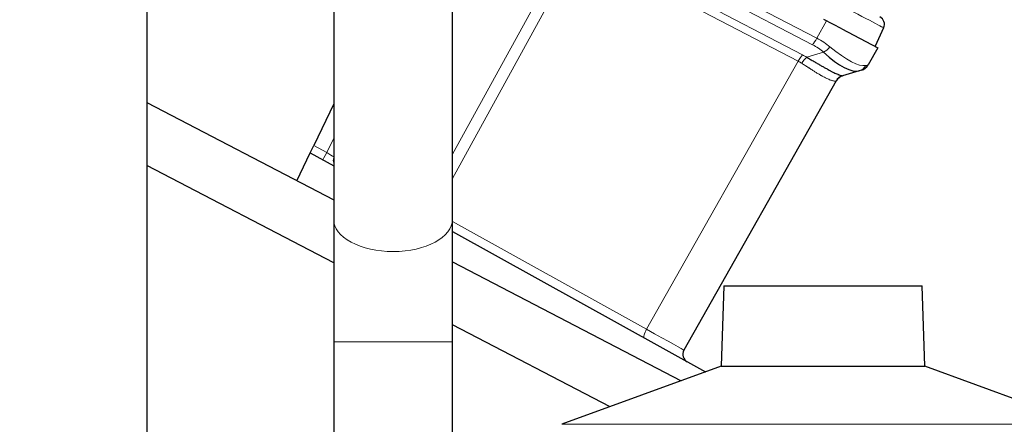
# Model space of a CAD drawing. Header units: inches. Extents: x 0 to 23760, y -13 to 16800.
# Tile 168 of 247: x 12560 to 12908, y 7665 to 7808. Entities that reach past the tile are written whole.
import ezdxf

# ---------------------------------------------------------------- set-up
doc = ezdxf.new("R2010")
doc.units = ezdxf.units.IN
doc.layers.add('254', color=7, linetype='Continuous', true_color=0xffffff)
doc.styles.add('latin_extended', font='simplex.shx')
doc.dimstyles.get("Standard").update_dxf_attribs({"dimtxt": 0.18, "dimasz": 0.18, "dimexe": 0.18, "dimexo": 0.0625, "dimgap": 0.09, "dimtad": 0, "dimtih": 1, "dimtoh": 1, "dimdec": 4, "dimzin": 0, "dimdsep": 46, "dimtxsty": 'Standard', "dimcen": 0.09, "dimadec": 0, "dimazin": 0, "dimtfac": 1, "dimtdec": 4, "dimtofl": 0, "dimtmove": 0, "dimatfit": 3, "dimfxl": 1, "dimtolj": 1, "dimtzin": 0, "dimarcsym": 0})

# ---------------------------------------------------------------- blocks, each defined once
blk = doc.blocks.new('_U6')
at = {"layer": '254', "color": 3, "linetype": 'Continuous', "lineweight": 13, "transparency": 16777216}
for p, q in [((12216.62, 8777.37), (13529.4, 8777.37)), ((13489.4, 6452.14), (13489.4, 8637.37)), ((11675.79, 6312.14), (13529.4, 6312.14))]:
    blk.add_line(p, q, dxfattribs=at)
at = {"layer": '254', "color": 3, "transparency": 16777216}
for points in [[(13512.73, 8637.37), (13466.07, 8637.37), (13489.4, 8777.37)], [(13466.07, 6452.14), (13512.73, 6452.14), (13489.4, 6312.14)]]:
    blk.add_solid(points, dxfattribs=at)
at = {"layer": 'Defpoints', "color": 0, "transparency": 16777216}
for p in [(12176.62, 8777.37), (13489.4, 8777.37), (11635.79, 6312.14)]:
    blk.add_point(p, dxfattribs=at)
at = {"layer": '254', "color": 2, "lineweight": 13, "transparency": 16777216, "insert": (13279.4, 7298.09), "char_height": 140, "attachment_point": 1, "rotation": 90, "style": 'latin_extended'}
blk.add_mtext('\\A1;2465', dxfattribs=at)

msp = doc.modelspace()

# ---------------------------------------------------------------- linework, layer by layer
at = {"layer": '254', "color": 2, "linetype": 'Continuous', "lineweight": 25}
for p, q in [((12670.671, 7957.841), (12670.671, 7737.121)), ((12712.671, 7737.121), (12712.671, 7957.841)), ((12604.671, 7938.121), (12604.671, 7318.121)), ((12850.308, 7804.453), (12844.006, 7807.734)), ((12850.308, 7804.453), (12863.061, 7797.814)), ((12865.109, 7804.817), (12862.137, 7798.295)), ((12863.061, 7797.814), (12859.615, 7791.723)), ((12856.499, 7789.629), (12850.607, 7787.884)), ((12857.27, 7789.857), (12856.499, 7789.629)), ((12848.368, 7786.049), (12794.52, 7690.874)), ((12604.677, 7778.385), (12670.674, 7744.029)), ((12670.672, 7777.98), (12663.655, 7763.268)), ((12662.405, 7760.647), (12663.655, 7763.268)), ((12657.7, 7750.783), (12662.405, 7760.647)), ((12662.405, 7760.647), (12670.674, 7756.063)), ((12670.678, 7721.761), (12604.677, 7756.119)), ((12712.673, 7732.782), (12802.141, 7683.19)), ((12712.677, 7722.164), (12793.552, 7680.063)), ((12808.619, 7713.661), (12807.624, 7685.185)), ((12808.619, 7713.661), (12878.724, 7713.661)), ((12879.718, 7685.185), (12878.724, 7713.661)), ((12768.376, 7670.903), (12712.674, 7699.899)), ((12670.671, 7693.838), (12670.671, 7252.543)), ((12712.671, 7633.228), (12712.671, 7693.838)), ((12807.624, 7685.185), (12751.327, 7664.694)), ((12807.624, 7685.185), (12879.718, 7685.185)), ((12936.016, 7664.694), (12879.718, 7685.185))]:
    msp.add_line(p, q, dxfattribs=at)
at = {"layer": '254', "color": 110, "linetype": 'Continuous', "lineweight": 13}
for p, q in [((12839.945, 7798.876), (12762.577, 7839.151)), ((12764.103, 7841.444), (12841.471, 7801.168)), ((12759.104, 7835.538), (12836.427, 7795.287)), ((12712.672, 7760.188), (12753.916, 7835.222)), ((12757.566, 7833.272), (12712.672, 7751.597)), ((12834.909, 7793.01), (12757.587, 7833.261)), ((12841.471, 7801.168), (12844.917, 7807.259)), ((12837.928, 7794.429), (12843.887, 7796.194)), ((12781.313, 7698.278), (12834.909, 7793.01)), ((12663.655, 7763.268), (12668.232, 7760.731)), ((12668.232, 7760.731), (12670.672, 7765.848)), ((12712.672, 7736.326), (12781.313, 7698.278)), ((12670.671, 7693.838), (12691.671, 7693.838)), ((12691.671, 7693.838), (12712.671, 7693.838)), ((12751.327, 7664.694), (12936.016, 7664.694))]:
    msp.add_line(p, q, dxfattribs=at)
at = {"layer": '254', "color": 2, "linetype": 'Continuous', "lineweight": 25}
for centre, radius, start, end in [((12862.379, 7806.061), 3, 335.5, 62.5), ((12856.134, 7793.693), 4, 286.5, 330.5), ((12851.849, 7784.08), 4, 106.5, 150.5), ((12673.533, 7757.908), 3, 162.50801, 197.49321), ((12797.131, 7689.397), 3, 150.5, 241)]:
    msp.add_arc(centre, radius, start, end, dxfattribs=at)
at = {"layer": '254', "color": 110, "linetype": 'Continuous', "lineweight": 13}
for centre, major_axis, ratio, start_param, end_param in [((12841.061, 7817.158), (-24.047, 12.341), 0.0045296, 3.1418037, 4.4661133), ((12840.677, 7801.739), (1.847, 3.548), 0.2419219, 3.9095375, 4.6774824), ((12824.387, 7784.289), (28.804, 0.399), 0.722843, 0.7050916, 0.9259224), ((12823.655, 7781.426), (25.026, 7.413), 0.753739, 0.4419184, 0.6627493), ((12844.619, 7799.057), (2.644, 3.001), 0.4458674, 3.9942267, 4.7811627), ((12840.691, 7813.106), (-18.953, 21.143), 0.2465223, 2.1198236, 3.0036605), ((12835.694, 7792.424), (-1.847, -3.548), 0.2419219, 3.9095375, 4.6731191), ((12837.195, 7791.566), (-2.122, -3.391), 0.3160454, 3.9317134, 4.6962714), ((12819.372, 7776.984), (26.111, 7.967), 0.7536205, 0.5797522, 0.6547701), ((12818.64, 7774.122), (21.454, 14.341), 0.7066025, 0.298955, 0.373973), ((12855.363, 7793.464), (-1.136, 3.835), 0.9510037, 3.1415927, 3.9285287), ((12824.387, 7784.289), (35.228, 7.434), 0.0022709, 6.0603513, 6.2811821), ((12818.722, 7774.267), (29.645, 11.783), 0.002496, 6.2800837, 6.3599312), ((12668.275, 7760.823), (-1.454, -2.624), 0.0020575, 0, 1.5371699), ((12668.275, 7760.823), (-2.55, 1.623), 0.0331858, 1.5748603, 2.8135314), ((12691.671, 7737.121), (21, 0), 0.5410409, 3.1414945, 4.712389), ((12691.671, 7737.121), (21, 0), 0.5410409, 4.712389, 6.2831853), ((12781.901, 7697.839), (-1.454, -2.624), 0.2428118, 4.6794646, 6.2831853), ((12777.014, 7700.548), (-17.506, 9.674), 0.0047621, 3.1415449, 4.4669268)]:
    msp.add_ellipse(centre, major_axis=major_axis, ratio=ratio, start_param=start_param, end_param=end_param, dxfattribs=at)
at = {"layer": '254', "color": 2, "linetype": 'Continuous', "lineweight": 25}
for centre, major_axis, ratio, start_param, end_param in [((12840.691, 7813.106), (-16.664, 23.061), 0.3072628, 2.1502579, 3.0340948), ((12851.743, 7784.048), (1.136, -3.835), 0.9934032, 3.1415927, 3.910304)]:
    msp.add_ellipse(centre, major_axis=major_axis, ratio=ratio, start_param=start_param, end_param=end_param, dxfattribs=at)
msp.add_open_spline([(12837.928, 7794.429), (12838.36, 7794.181), (12838.784, 7793.935), (12839.621, 7793.447), (12840.032, 7793.206), (12840.538, 7792.909), (12840.639, 7792.849), (12840.84, 7792.731), (12840.939, 7792.673), (12841.237, 7792.498), (12841.433, 7792.383), (12842.012, 7792.043), (12842.389, 7791.822), (12843.123, 7791.396), (12843.48, 7791.189), (12844.177, 7790.792), (12844.516, 7790.6), (12845.01, 7790.325), (12845.172, 7790.235), (12845.412, 7790.103), (12845.492, 7790.06), (12845.61, 7789.995), (12845.649, 7789.974), (12845.727, 7789.932), (12846.077, 7789.743), (12846.408, 7789.568), (12846.97, 7789.278), (12847.505, 7789.008), (12847.986, 7788.78), (12848.44, 7788.572), (12848.653, 7788.479), (12848.902, 7788.374), (12848.951, 7788.354), (12849.047, 7788.315), (12849.094, 7788.296), (12849.232, 7788.241), (12849.32, 7788.207), (12849.571, 7788.113), (12849.722, 7788.062), (12849.99, 7787.978), (12850.107, 7787.945), (12850.309, 7787.899), (12850.393, 7787.885), (12850.526, 7787.872), (12850.576, 7787.874), (12850.607, 7787.884)], degree=3, knots=[0, 0, 0, 0, 0.0625, 0.0625, 0.125, 0.125, 0.140625, 0.140625, 0.15625, 0.15625, 0.1875, 0.1875, 0.25, 0.25, 0.3125, 0.3125, 0.375, 0.375, 0.40625, 0.40625, 0.421875, 0.421875, 0.4296875, 0.4296875, 0.4375, 0.5, 0.5, 0.5625, 0.625, 0.625, 0.6875, 0.6875, 0.703125, 0.703125, 0.71875, 0.71875, 0.75, 0.75, 0.8125, 0.8125, 0.875, 0.875, 0.9375, 0.9375, 1, 1, 1, 1], dxfattribs=at)
at = {"layer": '254', "color": 110, "linetype": 'Continuous', "lineweight": 13}
msp.add_open_spline([(12848.278, 7786.021), (12848.221, 7786), (12848.149, 7785.987), (12847.973, 7785.978), (12847.87, 7785.982), (12847.635, 7786.008), (12847.503, 7786.031), (12847.212, 7786.095), (12847.052, 7786.137), (12846.791, 7786.216), (12846.7, 7786.246), (12846.559, 7786.294), (12846.511, 7786.31), (12846.414, 7786.345), (12846.364, 7786.363), (12846.114, 7786.456), (12845.902, 7786.541), (12845.457, 7786.732), (12844.989, 7786.944), (12844.477, 7787.198), (12843.944, 7787.475), (12843.666, 7787.624), (12843.341, 7787.804), (12843.304, 7787.824), (12843.231, 7787.864), (12843.195, 7787.885), (12843.084, 7787.947), (12842.862, 7788.073), (12842.635, 7788.203), (12842.177, 7788.471), (12841.863, 7788.658), (12841.221, 7789.048), (12840.893, 7789.251), (12840.22, 7789.673), (12839.876, 7789.891), (12839.347, 7790.23), (12839.168, 7790.345), (12838.898, 7790.519), (12838.807, 7790.578), (12838.624, 7790.696), (12838.532, 7790.755), (12838.072, 7791.054), (12837.698, 7791.297), (12836.938, 7791.789), (12836.551, 7792.039), (12836.158, 7792.292)], degree=3, knots=[0, 0, 0, 0, 0.0625, 0.0625, 0.125, 0.125, 0.1875, 0.1875, 0.25, 0.25, 0.28125, 0.28125, 0.296875, 0.296875, 0.3125, 0.3125, 0.375, 0.375, 0.4375, 0.5, 0.5, 0.5625, 0.5625, 0.5703125, 0.5703125, 0.578125, 0.578125, 0.59375, 0.625, 0.625, 0.6875, 0.6875, 0.75, 0.75, 0.8125, 0.8125, 0.84375, 0.84375, 0.859375, 0.859375, 0.875, 0.875, 0.9375, 0.9375, 1, 1, 1, 1], dxfattribs=at)
at = {"layer": '254', "color": 2, "linetype": 'Continuous', "lineweight": 25}
for points in [[(12670.671, 7737.143), (12670.671, 7717.322), (12670.671, 7693.838)], [(12712.671, 7693.838), (12712.671, 7717.298), (12712.671, 7737.099)]]:
    msp.add_open_spline(points, degree=2, dxfattribs=at)

# ---------------------------------------------------------------- dimensions: what is measured, and where the dimension line sits
at = {"layer": '254', "color": 2, "linetype": 'Continuous', "lineweight": 13}
dim = msp.add_linear_dim(base=(13489.4, 8777.371), p1=(11635.792, 6312.136), p2=(12176.615, 8777.371), angle=90, dimstyle='Standard', override={"dimscale": 40, "dimtxt": 3.5, "dimasz": 3.5, "dimexe": 1, "dimexo": 1, "dimgap": 1.75, "dimtad": 1, "dimtih": 0, "dimtoh": 0, "dimdec": 0, "dimlfac": 1, "dimzin": 8, "dimdsep": 46, "dimlunit": 2, "dimtxsty": 'latin_extended', "dimsah": 1, "dimse1": 0, "dimse2": 0, "dimsd1": 0, "dimsd2": 0, "dimclrd": 3, "dimclre": 3, "dimclrt": 2, "dimtol": 0, "dimtm": -0.1, "dimtfac": 0.714286, "dimtdec": 3, "dimtofl": 1, "dimtmove": 0, "dimtzin": 8, "dimlwd": 13, "dimlwe": 13}, dxfattribs=at)
dim.commit()
dim.dimension.update_dxf_attribs({"geometry": '_U6', "text_midpoint": (13489.4, 7544.754), "dimtype": 160})

doc.saveas('drawing.dxf')
